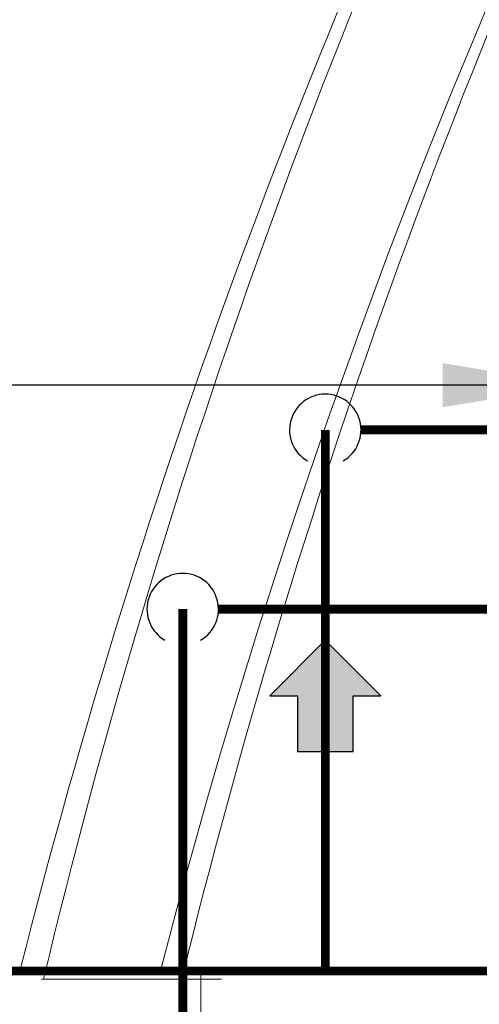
# Model space of a CAD drawing. Extents: x -750 to 58062, y -2404 to 18333.
# Tile 34 of 91: x 13565 to 14079, y 12141 to 13242. Entities that reach past the tile are written whole.
import ezdxf

# ---------------------------------------------------------------- set-up
doc = ezdxf.new("R2010")
doc.units = 0
doc.header["$MEASUREMENT"] = 0
doc.linetypes.add('CENTER', pattern=[2, 1.25, -0.25, 0.25, -0.25])
doc.linetypes.add('DASHED', pattern=[19.05, 12.7, -6.35])
doc.layers.add('GREY SCALE', color=9, linetype='Continuous', lineweight=0, true_color=0x808080)
doc.layers.add('GREYSCALE', color=9, linetype='Continuous', lineweight=0, true_color=0x808080)
for name, color, linetype, true_color in [('PLUMBING-WS-CW-PIPE', 5, 'Continuous', 0x0000ff), ('PLUMBING-WS-HWS-PIPE', 1, 'Continuous', 0xff0000), ('WATER-CW-PIPE', 5, 'Continuous', 0x0000ff)]:
    doc.layers.add(name, color=color, linetype=linetype, true_color=true_color)
doc.styles.add('CKD_Dimension Text', font='GOTHIC.TTF')
doc.dimstyles.new('CKD-Dimensions', dxfattribs={"dimtxt": 45, "dimasz": 50, "dimexe": 0, "dimexo": 20, "dimgap": 20, "dimtad": 0, "dimdec": 0, "dimzin": 4, "dimdsep": 46, "dimtxsty": 'CKD_Dimension Text', "dimblk": 'OBLIQUE', "dimcen": 12, "dimclrd": 150, "dimclre": 150, "dimclrt": 7, "dimazin": 2, "dimtfac": 1, "dimtdec": 0, "dimtofl": 0, "dimtmove": 1, "dimatfit": 2, "dimfxl": 1, "dimtfillclr": 7, "dimtolj": 1, "dimtzin": 0, "dimlwd": -1, "dimlwe": -1, "dimarcsym": 0})

# ---------------------------------------------------------------- blocks, each defined once
blk = doc.blocks.new('FLOOR PLAN')
at = {"layer": 'GREYSCALE', "ltscale": 0.25}
for p, q in [((13564.4, 12178.1), (13767.6, 12178.1)), ((13565.1, 12178.1), (13766.9, 12178.1)), ((13767.6, 12178.1), (13767.8, 9019.3)), ((13589.4, 12168.8), (13790.6, 12168.8))]:
    blk.add_line(p, q, dxfattribs=at)
at = {"layer": 'GREYSCALE'}
for radius, start, end in [(7752.9, 141.70885, 166.51663), (7602.5, 141.77328, 166.24476)]:
    blk.add_arc((21130.7, 10361.1), radius, start, end, dxfattribs=at)
at = {"layer": 'GREYSCALE', "ltscale": 0.25}
for centre, radius, start, end in [((21162.4, 10254.8), 7837, 141.32998, 165.79348), ((21207.4, 10240.1), 7731.9, 141.9568, 165.48374)]:
    blk.add_arc(centre, radius, start, end, dxfattribs=at)
blk = doc.blocks.new('CW FA')
at = {"layer": 'PLUMBING-WS-CW-PIPE'}
h = blk.add_hatch(color=256, dxfattribs=at)
h.dxf.hatch_style = 1
h.paths.add_polyline_path([(5.2, -31.1), (5.2, -62.2), (67.4, 0), (5.2, 62.2), (5.2, 31.1), (-57, 31.1), (-57, -31.1)])
blk.add_lwpolyline([(67.4, 0), (5.2, 62.2), (5.2, 31.1), (-57, 31.1), (-57, -31.1), (5.2, -31.1), (5.2, -62.2), (67.4, 0)], dxfattribs=at)
blk = doc.blocks.new('_Oblique')
at = {"color": 0, "linetype": 'ByBlock', "lineweight": -2}
blk.add_line((-0.5, -0.5), (0.5, 0.5), dxfattribs=at)

msp = doc.modelspace()

# ---------------------------------------------------------------- linework, layer by layer
at = {"layer": 'PLUMBING-WS-HWS-PIPE', "ltscale": 5, "const_width": 10}
msp.add_lwpolyline([(13747.3, 12582.8), (13747.3, 11176.4), (17764.1, 11176.4)], dxfattribs=at)
at = {"layer": 'PLUMBING-WS-HWS-PIPE', "linetype": 'DASHED', "ltscale": 0.1, "const_width": 10}
msp.add_lwpolyline([(14185.2, 12582.8), (13787.3, 12582.8)], dxfattribs=at)
at = {"layer": 'PLUMBING-WS-HWS-PIPE', "ltscale": 5}
msp.add_arc((13747.3, 12582.8), 40, 300, 240, dxfattribs=at)
at = {"layer": 'WATER-CW-PIPE', "linetype": 'CENTER', "const_width": 10}
for points in [[(13906.9, 12783.3), (13906.9, 12178.1)], [(8543.7, 12178.1), (21120.2, 12178.1)]]:
    msp.add_lwpolyline(points, dxfattribs=at)
at = {"layer": 'WATER-CW-PIPE', "linetype": 'DASHED', "ltscale": 5, "const_width": 10}
msp.add_lwpolyline([(14185.2, 12783.3), (13946.9, 12783.3)], dxfattribs=at)
at = {"layer": 'WATER-CW-PIPE'}
msp.add_arc((13906.9, 12783.3), 40, 300, 240, dxfattribs=at)

# ---------------------------------------------------------------- block references
at = {"rotation": 90}
msp.add_blockref('CW FA', (13906.9, 12480.7), dxfattribs=at)
at = {"layer": 'GREY SCALE', "ltscale": 5}
msp.add_blockref('FLOOR PLAN', (0, 0), dxfattribs=at)

# ---------------------------------------------------------------- leaders
at = {"ltscale": 0.25}
msp.add_leader([(14188.2, 12833.3), (13487.3, 12833.3)], dimstyle='CKD-Dimensions', override={"dimasz": 150, "dimclrd": 256}, dxfattribs=at)

doc.saveas('drawing.dxf')
